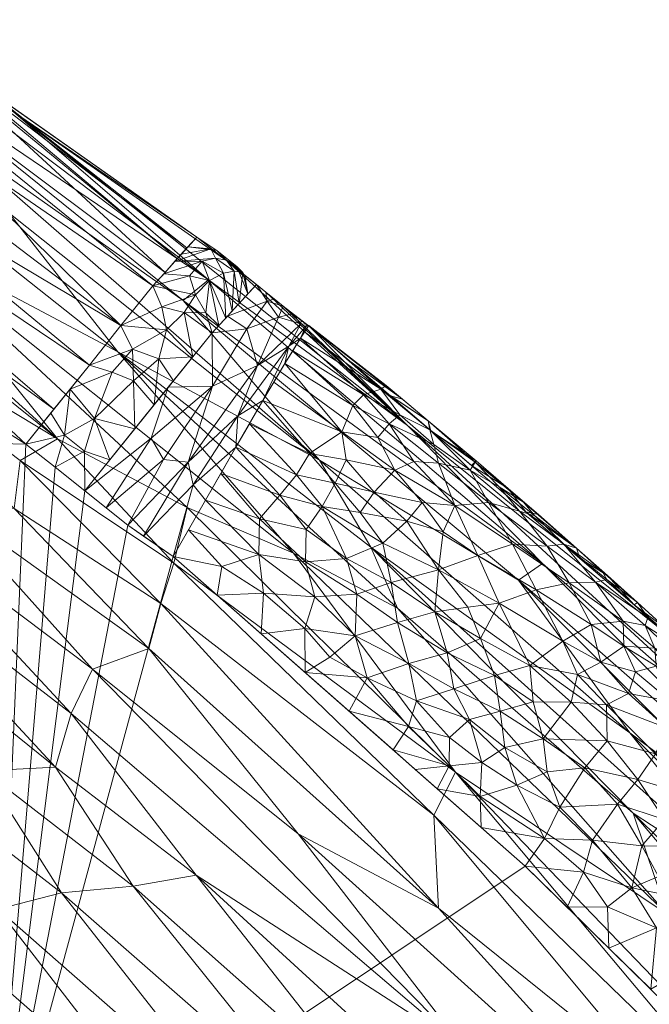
# Model space of a CAD drawing. Header units: millimetres. Extents: x -225 to 225, y 0 to 300.
# Tile 117 of 125: x 164 to 177, y 233 to 254. Entities that reach past the tile are written whole.
import ezdxf

# ---------------------------------------------------------------- set-up
doc = ezdxf.new("R2010")
doc.units = ezdxf.units.MM
doc.layers.add('A-GENM', color=13, linetype='Continuous')

# ---------------------------------------------------------------- blocks, each defined once
blk = doc.blocks.new('MODEL_CLU032I0-1CAAULW00 - MODEL_CLU032I0-1CAAULW00-465174-Preview')
at = {"layer": 'A-GENM', "lineweight": 9}
mesh = blk.add_polyface(dxfattribs=at)
corners = [(218.828, 0), (-218.828, 0), (-218.82, -12.417, -0.414), (-218.814, -24.835, -0.828), (-216.333, -95.635, -3.188), (-213.926, -166.437, -5.548), (-213.909, -166.78, -5.559), (-213.889, -167.123, -5.571), (-212.397, -177.134, -5.904), (-209.488, -186.834, -6.228), (-205.487, -196.14, -6.538), (-200.61, -205.02, -6.834), (-195.003, -213.46, -7.115), (-188.777, -221.454, -7.382), (-182.013, -229, -7.633), (-174.782, -236.1, -7.87), (-167.177, -242.797, -8.093), (-166.192, -243.471, -8.116), (-165.263, -244.22, -8.141), (-164.625, -244.727, -8.158), (-163.992, -245.226, -8.174), (-131.353, -265.95, -8.865), (-95.504, -280.49, -9.35), (-57.855, -289.446, -9.648), (-19.368, -293.577, -9.786), (19.345, -293.578, -9.786), (57.833, -289.449, -9.648), (95.484, -280.496, -9.35), (131.335, -265.959, -8.865), (163.975, -245.244, -8.175), (165.291, -244.193, -8.14), (166.641, -243.158, -8.105), (167.597, -242.378, -8.079), (168.543, -241.588, -8.053), (175.907, -235.052, -7.835), (182.873, -228.095, -7.603), (189.391, -220.716, -7.357), (195.395, -212.914, -7.097), (200.808, -204.692, -6.823), (205.529, -196.055, -6.535), (209.421, -187.016, -6.234), (212.288, -177.603, -5.92), (213.835, -167.891, -5.596), (213.887, -167.158, -5.572), (213.925, -166.42, -5.547), (213.954, -165.617, -5.521), (213.98, -164.813, -5.494), (215.162, -129.818, -4.327), (216.361, -94.823, -3.161), (217.578, -59.828, -1.994), (218.814, -24.835, -0.828), (218.82, -12.417, -0.414), (0, -50.037, -1.668), (29.152, -51.205, -1.707), (58.105, -54.794, -1.826), (86.604, -61.031, -2.034), (114.259, -70.319, -2.344), (140.394, -83.275, -2.776), (163.807, -100.667, -3.356), (182.438, -123.099, -4.103), (193.382, -150.121, -5.004), (193.324, -179.269, -5.976), (182.157, -206.198, -6.873), (163.267, -228.413, -7.614), (139.879, -245.839, -8.195), (113.918, -259.141, -8.638), (86.439, -268.937, -8.965), (58.053, -275.669, -9.189), (29.146, -279.615, -9.32), (0, -280.917, -9.364), (-29.146, -279.615, -9.32), (-58.053, -275.669, -9.189), (-86.439, -268.937, -8.965), (-113.918, -259.141, -8.638), (-139.878, -245.839, -8.195), (-163.267, -228.413, -7.614), (-182.157, -206.198, -6.873), (-193.324, -179.269, -5.976), (-193.382, -150.121, -5.004), (-182.438, -123.1, -4.103), (-163.807, -100.667, -3.356), (-140.394, -83.275, -2.776), (-114.259, -70.32, -2.344), (-86.604, -61.031, -2.034), (-58.105, -54.794, -1.826), (-29.152, -51.205, -1.707), (172.5, -51.99, -1.733), (167.374, -64.358, -2.145), (155, -69.481, -2.316), (142.626, -64.358, -2.145), (137.5, -51.99, -1.733), (142.626, -39.623, -1.321), (155, -34.5, -1.15), (167.374, -39.623, -1.321)]
mesh.append_faces([[corners[k] for k in face] for face in [(83, 1, 82), (2, 82, 1), (55, 91, 54), (82, 3, 81), (90, 56, 89), (89, 57, 88), (49, 87, 48), (86, 50, 93), (58, 88, 57), (92, 53, 91), (44, 61, 43), (76, 14, 75), (14, 76, 13), (16, 75, 15), (75, 20, 74), (74, 21, 73), (21, 74, 20), (19, 75, 18), (70, 24, 69), (34, 63, 33), (35, 63, 34), (32, 63, 31), (25, 69, 24), (29, 64, 28), (65, 28, 64)]], dxfattribs={"vtx0": -1, "vtx1": -1})
mesh.append_faces([[corners[k] for k in face] for face in [(92, 0, 53)]], dxfattribs={"vtx0": -1, "vtx1": -1, "vtx2": -1})
mesh.append_faces([[corners[k] for k in face] for face in [(82, 2, 3), (1, 84, 85), (0, 52, 53), (90, 55, 56), (52, 0, 1), (55, 90, 91), (77, 6, 7), (77, 7, 8), (3, 80, 81), (86, 49, 50), (49, 86, 87), (0, 92, 93), (47, 59, 60, 46), (61, 44, 45), (76, 11, 12), (11, 76, 77), (76, 12, 13), (75, 14, 15), (75, 17, 18), (73, 21, 22), (23, 71, 72, 22), (35, 62, 63), (63, 32, 33), (63, 30, 31), (62, 36, 37), (62, 35, 36), (38, 61, 62), (25, 68, 69), (66, 26, 27), (63, 29, 30), (29, 63, 64), (65, 27, 28), (27, 65, 66)]], dxfattribs={"vtx0": -1, "vtx2": -1})
mesh.append_faces([[corners[k] for k in face] for face in [(83, 84, 1), (85, 52, 1), (53, 54, 91), (77, 78, 5), (5, 6, 77), (79, 80, 4), (8, 9, 77), (3, 4, 80), (87, 88, 58), (56, 57, 89), (51, 0, 93), (50, 51, 93), (41, 42, 61, 40), (60, 61, 45), (42, 43, 61), (47, 48, 59), (45, 46, 60), (10, 11, 77), (16, 17, 75), (19, 20, 75), (70, 71, 23), (23, 24, 70), (72, 73, 22), (39, 40, 61), (38, 39, 61), (37, 38, 62), (67, 68, 26), (66, 67, 26), (25, 26, 68), (9, 10, 77)]], dxfattribs={"vtx1": -1, "vtx2": -1})
mesh.append_faces([[corners[k] for k in face] for face in [(58, 59, 48, 87)]], dxfattribs={"vtx1": -1, "vtx2": -1, "vtx3": -1})
mesh.append_faces([[corners[k] for k in face] for face in [(4, 5, 78, 79)]], dxfattribs={"vtx1": -1, "vtx3": -1})
mesh = blk.add_polyface(dxfattribs=at)
corners = [(-154.116, -226.286, -20.31), (-149.918, -226.878, -28.346), (-158.42, -221.69, -22.113), (-151.441, -215.844, -45.734), (-157.06, -210.913, -43.944), (-157.888, -214.533, -37.299), (-149.519, -208.751, -57.364), (-140.434, -210.65, -66.105), (-146.959, -205.102, -64.417), (-144.546, -219.553, -50.089), (-153.513, -219.139, -37.286), (-148.84, -223.972, -36.474), (-170.234, -207.435, -23.498), (-165.325, -214.573, -21.661), (-163.678, -211.279, -31.618), (-135.263, -223.176, -56.351), (-142.217, -225.238, -44.374), (-164.162, -203.567, -41.435), (-159.882, -216.71, -29.764), (-146.374, -213.595, -55.677), (-155.416, -221.201, -29.91), (-132.692, -236.35, -36.231), (-138.793, -230.91, -38.823), (-142.315, -233.846, -25.599), (-144.736, -227.987, -35.388), (-148.333, -230.317, -22.602), (-169.542, -211.918, -12), (-159.535, -222.783, -12.509), (-165.274, -218.026, -12.279), (-139.312, -215.017, -62.385), (-133.333, -214.229, -69.602), (-133.971, -240.038, -23.586), (-138.875, -218.983, -57.917), (-131.813, -229.478, -50.717), (-132.889, -217.989, -65.689), (-142.319, -237.053, -13.197), (-135.788, -240.648, -13.37), (-156.02, -204.991, -52.673), (-173.81, -205.81, -11.721), (-153.797, -227.54, -12.738), (-148.058, -232.296, -12.968)]
mesh.append_faces([[corners[k] for k in face] for face in [(26, 12, 38), (40, 25, 39)]], dxfattribs={"vtx0": -1, "vtx1": -1})
mesh.append_faces([[corners[k] for k in face] for face in [(0, 1, 2), (3, 4, 5), (6, 7, 8), (9, 10, 11), (12, 13, 14), (15, 9, 16), (4, 17, 14), (14, 18, 5), (6, 4, 19), (13, 18, 14), (10, 20, 11), (2, 20, 18), (21, 22, 23), (23, 24, 25), (12, 26, 13), (27, 0, 2), (13, 28, 2), (18, 20, 10), (19, 29, 7), (30, 7, 29), (23, 31, 21), (19, 32, 29), (15, 16, 33), (22, 33, 16), (29, 32, 34), (19, 4, 3), (24, 16, 11), (23, 35, 31), (24, 23, 22), (0, 25, 1), (2, 18, 13), (5, 18, 10), (3, 10, 9), (4, 14, 5), (10, 3, 5), (19, 3, 9), (2, 1, 20), (11, 16, 9), (20, 1, 11), (24, 11, 1), (24, 1, 25), (16, 24, 22), (4, 6, 37), (7, 6, 19), (39, 25, 0), (40, 23, 25), (32, 19, 9), (9, 15, 32)]], dxfattribs={"vtx0": -1, "vtx1": -1, "vtx2": -1})
mesh.append_faces([[corners[k] for k in face] for face in [(2, 28, 27), (31, 35, 36), (0, 27, 39), (23, 40, 35)]], dxfattribs={"vtx0": -1, "vtx2": -1})
mesh.append_faces([[corners[k] for k in face] for face in [(26, 28, 13)]], dxfattribs={"vtx1": -1, "vtx2": -1})
mesh = blk.add_polyface(dxfattribs=at)
corners = [(-175.157, -242.645, -19.533), (-174.636, -242.281, -23.037), (-167.389, -248.332, -23.126), (-186.031, -233.202, -14.446), (-181.961, -236.671, -17.65), (-178.309, -240.744, -14.638), (-180.608, -236.314, -24.252), (-181.594, -236.18, -21.206), (-172.239, -245.633, -17.277), (-189.365, -228.739, -18.174), (-193.244, -225.172, -14.227), (-183.524, -232.51, -26.848), (-186.269, -230.375, -24.406), (-189.542, -225.883, -26.667), (-177.851, -235.062, -35.378), (-182.729, -228.297, -38.891), (-173.278, -238.133, -38.545), (-178.531, -228.981, -46.035), (-169.876, -236.801, -47.665), (-172.909, -235.19, -45.269), (-167.934, -248.783, -19.02), (-189.181, -227.88, -21.988), (-179.89, -235.427, -29.198), (-182.887, -231.533, -31.326), (-177.114, -237.244, -31.73), (-177.041, -238.982, -26.855), (-171.444, -242.999, -30.269), (-187.935, -226.468, -29.985), (-169.776, -242.871, -34.77), (-173.448, -232.172, -49.6), (-175.875, -225.289, -56.009), (-170.399, -230.577, -56.755), (-171.443, -231.112, -54.437), (-177.699, -231.337, -43.424), (-172.803, -237.199, -41.533), (-179.502, -230.703, -41.03), (-167.19, -242.651, -40.865), (-172.022, -241.681, -32.6), (-182.152, -231.307, -33.772), (-184.222, -228.089, -35.913), (-170.333, -244.878, -27.346), (-178.992, -226.878, -48.655), (-178.458, -225.35, -51.873), (-173.091, -230.936, -52.148), (-183.85, -225.193, -42.313), (-170.118, -247.77, -14.856), (-167.667, -235.905, -52.759), (-189.155, -223.346, -33.789)]
mesh.append_faces([[corners[k] for k in face] for face in [(3, 4, 5), (5, 8, 45)]], dxfattribs={"vtx0": -1, "vtx1": -1})
mesh.append_faces([[corners[k] for k in face] for face in [(0, 1, 2), (6, 1, 7), (4, 8, 5), (4, 0, 8), (11, 12, 13), (4, 9, 7), (14, 15, 16), (17, 18, 19), (9, 4, 3), (0, 4, 7), (0, 7, 1), (0, 20, 8), (21, 7, 9), (22, 23, 24), (25, 1, 6), (22, 26, 25), (22, 27, 23), (28, 14, 16), (29, 18, 17), (6, 12, 11), (30, 31, 32), (33, 34, 35), (36, 16, 34), (28, 37, 14), (38, 24, 23), (39, 15, 14), (12, 7, 21), (25, 6, 11), (22, 25, 11), (1, 25, 40), (22, 11, 27), (22, 24, 26), (7, 12, 6), (17, 41, 29), (42, 43, 29), (35, 44, 33), (33, 19, 34), (16, 15, 35), (16, 35, 34), (19, 33, 17), (26, 40, 25), (37, 26, 24), (32, 43, 42), (29, 43, 46), (38, 39, 14), (24, 38, 14), (47, 38, 23), (14, 37, 24)]], dxfattribs={"vtx0": -1, "vtx1": -1, "vtx2": -1})
mesh.append_faces([[corners[k] for k in face] for face in [(9, 3, 10)]], dxfattribs={"vtx0": -1, "vtx2": -1})
mesh = blk.add_polyface(dxfattribs=at)
corners = [(-159.911, -234.788, -64.807), (-160.991, -230.821, -68.488), (-158.062, -233.732, -68.199), (-156.348, -237.988, -64.709), (-152.44, -225.504, -82.659), (-144.669, -234.351, -80.943), (-151.767, -229.551, -79.371), (-148.586, -242.453, -67.487), (-148.471, -235.334, -76.377), (-146.129, -239.492, -73.822), (-153.563, -232.462, -74.531), (-161.533, -238.014, -58.068), (-164.76, -235.523, -57.569), (-163.386, -235.171, -59.935), (-159.021, -237.089, -62.68), (-160.207, -237.604, -60.44), (-161.523, -235.223, -62.281), (-155.811, -229.502, -75.523), (-159.234, -229.459, -71.879), (-161.683, -224.379, -74.764), (-155.436, -242.795, -58.84), (-156.684, -243.246, -56.451), (-160.923, -243.757, -49.305), (-165.431, -240.359, -48.47), (-164.967, -239.402, -50.906), (-143.752, -237.537, -78.331), (-155.986, -226.067, -78.828), (-154.964, -228.912, -76.92), (-154.09, -242.366, -61.212), (-152.105, -237.472, -70.172), (-145.96, -230.813, -83.377), (-141.103, -241.799, -75.812), (-138.996, -237.219, -82.799), (-144.367, -242.993, -71.181), (-151.135, -236.452, -72.434), (-140.538, -230.715, -87.949), (-147.322, -223.971, -88.452), (-140.289, -228.239, -90.362), (-138.659, -234.989, -85.352), (-145.794, -228.127, -86.054), (-150.661, -224.943, -84.763), (-167.127, -230.314, -61.615), (-165.551, -230.065, -63.954), (-163.888, -229.757, -66.371), (-163.382, -226.562, -70.625), (-163.08, -238.161, -55.683), (-164.634, -238.241, -53.269), (-158.416, -243.26, -53.998), (-160.009, -243.235, -51.687)]
mesh.append_faces([[corners[k] for k in face] for face in [(0, 1, 2), (3, 0, 2), (4, 5, 6), (3, 2, 7), (8, 9, 10), (11, 12, 13), (14, 15, 16), (17, 18, 19), (11, 15, 20), (20, 21, 11), (22, 23, 24), (5, 25, 6), (26, 27, 17), (14, 28, 15), (3, 14, 0), (29, 7, 2), (30, 5, 4), (31, 8, 25), (27, 6, 8), (6, 25, 8), (5, 30, 32), (9, 8, 31), (8, 10, 27), (33, 29, 34), (35, 36, 37), (17, 27, 10), (6, 27, 26), (17, 10, 18), (10, 9, 34), (1, 18, 2), (38, 30, 39), (39, 30, 40), (2, 18, 29), (34, 18, 10), (33, 34, 9), (18, 34, 29), (13, 41, 16), (42, 43, 0), (18, 1, 44), (11, 21, 45), (13, 16, 15), (11, 45, 12), (46, 45, 47), (48, 46, 47), (13, 15, 11), (28, 20, 15), (45, 21, 47), (16, 42, 0), (28, 14, 3), (0, 14, 16), (0, 43, 1), (24, 46, 48)]], dxfattribs={"vtx0": -1, "vtx1": -1, "vtx2": -1})
mesh = blk.add_polyface(dxfattribs=at)
corners = [(-167.389, -248.332, -23.126), (-167.934, -248.783, -19.02), (-175.157, -242.645, -19.533), (-169.174, -248.515, -14.883), (-169.549, -248.211, -14.864), (-172.239, -245.633, -17.277), (-170.118, -247.77, -14.856), (-169.747, -248.053, -14.847), (-169.937, -247.904, -14.835), (-168.334, -249.188, -14.872), (-168.971, -248.682, -14.862), (-163.723, -252.413, -17.065), (-169.355, -248.369, -14.872), (-169.776, -242.871, -34.77), (-173.278, -238.133, -38.545), (-167.478, -243.859, -37.412), (-170.399, -230.577, -56.755), (-164.76, -235.523, -57.569), (-166.308, -235.665, -55.164), (-161.056, -249.83, -35.181), (-163.08, -238.161, -55.683), (-164.634, -238.241, -53.269), (-167.19, -242.651, -40.865), (-163.864, -244.874, -41.91), (-164.672, -245.338, -39.248), (-162.055, -252.101, -24.869), (-170.333, -244.878, -27.346), (-163.621, -250.229, -27.456), (-174.636, -242.281, -23.037), (-171.444, -242.999, -30.269), (-165.975, -247.222, -31.201), (-167.682, -249.704, -14.883), (-167.127, -230.314, -61.615), (-168.692, -230.515, -59.246), (-172.623, -225.183, -60.804), (-165.551, -230.065, -63.954), (-161.523, -235.223, -62.281), (-173.448, -232.172, -49.6), (-164.967, -239.402, -50.906), (-165.431, -240.359, -48.47), (-167.667, -235.905, -52.759), (-171.443, -231.112, -54.437), (-169.876, -236.801, -47.665), (-166.649, -240.808, -45.711), (-172.909, -235.19, -45.269), (-172.022, -241.681, -32.6), (-160.933, -253.533, -22.232), (-172.803, -237.199, -41.533), (-166.904, -241.78, -43.289), (-163.741, -243.835, -44.391), (-174.177, -225.326, -58.449), (-163.386, -235.171, -59.935), (-173.091, -230.936, -52.148), (-162.121, -244.043, -46.781)]
mesh.append_faces([[corners[k] for k in face] for face in [(6, 7, 8)]], dxfattribs={"vtx0": -1})
mesh.append_faces([[corners[k] for k in face] for face in [(7, 6, 4), (9, 11, 31)]], dxfattribs={"vtx0": -1, "vtx1": -1})
mesh.append_faces([[corners[k] for k in face] for face in [(0, 1, 2), (3, 4, 5), (11, 9, 5), (4, 6, 5), (3, 5, 9), (13, 14, 15), (16, 17, 18), (15, 19, 13), (20, 21, 18), (22, 23, 24), (25, 26, 27), (0, 28, 26), (26, 29, 30), (17, 20, 18), (32, 33, 34), (32, 35, 36), (37, 38, 39), (40, 41, 18), (42, 43, 44), (19, 30, 13), (45, 30, 29), (46, 1, 0), (0, 26, 25), (30, 27, 26), (22, 47, 48), (23, 22, 48), (22, 24, 15), (49, 23, 48), (43, 49, 48), (48, 47, 44), (43, 42, 39), (48, 44, 43), (1, 11, 5), (33, 17, 16), (33, 16, 50), (41, 16, 18), (18, 21, 40), (33, 32, 51), (33, 51, 17), (52, 41, 40), (21, 38, 40), (37, 40, 38), (43, 39, 53), (39, 42, 37), (22, 15, 14), (19, 15, 24), (30, 45, 13)]], dxfattribs={"vtx0": -1, "vtx1": -1, "vtx2": -1})
mesh.append_faces([[corners[k] for k in face] for face in [(12, 4, 3)]], dxfattribs={"vtx1": -1})
mesh.append_faces([[corners[k] for k in face] for face in [(9, 10, 3)]], dxfattribs={"vtx2": -1})
mesh = blk.add_polyface(dxfattribs=at)
corners = [(-175.531, -237.372, -8.09), (-175.195, -236.7, -7.934), (-176.234, -236.664, -8.056), (-176.778, -237.439, -8.395), (-177.298, -236.54, -8.244), (-177.789, -237.109, -8.602), (-176.038, -235.969, -7.914), (-177.618, -234.763, -7.905), (-178.381, -235.363, -8.167), (-177.082, -235.629, -7.982), (-175.775, -239.649, -8.99), (-175.17, -238.856, -8.423), (-176.55, -238.811, -8.898), (-176.538, -239.591, -9.341), (-177.594, -238.53, -9.252), (-178.299, -237.64, -9.091), (-178.536, -238.286, -9.66), (-177.215, -237.971, -8.767), (-176.068, -238.224, -8.463), (-177.658, -235.873, -8.141), (-177.494, -233.438, -7.781), (-176.59, -234.326, -7.811), (-177.836, -239.091, -9.802), (-175.259, -238.138, -8.224), (-176.562, -235.223, -7.869), (-175.686, -235.213, -7.84), (-178.419, -233.971, -7.876), (-178.653, -234.586, -8.027), (-178.301, -236.521, -8.542)]
mesh.append_faces([[corners[k] for k in face] for face in [(20, 7, 21)]], dxfattribs={"vtx0": -1, "vtx1": -1})
mesh.append_faces([[corners[k] for k in face] for face in [(0, 1, 2), (3, 4, 5), (1, 6, 2), (7, 8, 9), (10, 11, 12), (13, 12, 14), (15, 16, 14), (14, 12, 17), (5, 17, 3), (0, 3, 18), (9, 19, 4), (16, 22, 14), (14, 17, 15), (22, 13, 14), (18, 3, 17), (18, 17, 12), (15, 17, 5), (0, 18, 23), (4, 3, 2), (9, 4, 2), (9, 24, 7), (12, 11, 18), (3, 0, 2), (6, 9, 2), (9, 6, 24), (24, 6, 25), (21, 7, 24), (7, 20, 26), (7, 27, 8), (5, 4, 28), (28, 4, 19), (9, 8, 19), (28, 19, 8)]], dxfattribs={"vtx0": -1, "vtx1": -1, "vtx2": -1})
mesh.append_faces([[corners[k] for k in face] for face in [(25, 21, 24)]], dxfattribs={"vtx1": -1, "vtx2": -1})
mesh = blk.add_polyface(dxfattribs=at)
corners = [(-175.259, -238.138, -8.224), (-174.342, -238.663, -8.173), (-174.598, -237.849, -8.044), (-174.12, -240.224, -8.615), (-174.953, -239.651, -8.661), (-174.878, -240.436, -9.007), (-173.241, -239.934, -8.28), (-173.092, -240.712, -8.486), (-175.775, -239.649, -8.99), (-175.913, -240.242, -9.415), (-176.068, -238.224, -8.463), (-175.17, -238.856, -8.423), (-174.238, -239.448, -8.369), (-174.216, -241.787, -9.489), (-173.812, -241.024, -8.857), (-175.594, -240.966, -9.739), (-176.204, -241.325, -10.563), (-175.017, -242.079, -10.281), (-176.038, -235.969, -7.914), (-174.782, -236.1, -7.87), (-175.686, -235.213, -7.84), (-173.579, -239.272, -8.179), (-173.841, -238.338, -8.033), (-175.531, -237.372, -8.09), (-175.195, -236.7, -7.934), (-173.807, -237.609, -7.938), (-173.831, -236.938, -7.898), (-173.54, -241.702, -9.092), (-173.144, -238.885, -8.041), (-173.141, -238.268, -7.963), (-172.881, -237.775, -7.926)]
mesh.append_faces([[corners[k] for k in face] for face in [(0, 1, 2), (3, 4, 5), (6, 3, 7), (8, 9, 5), (0, 10, 11), (6, 12, 3), (5, 13, 14), (15, 16, 17), (15, 17, 13), (15, 13, 5), (15, 5, 9), (3, 5, 14), (11, 8, 4), (7, 3, 14), (4, 3, 12), (21, 12, 6), (11, 4, 12), (5, 4, 8), (11, 12, 1), (21, 1, 12), (1, 21, 22), (1, 0, 11), (23, 0, 2), (24, 2, 25), (24, 23, 2), (19, 18, 24), (14, 13, 27), (21, 28, 22), (22, 2, 1), (22, 29, 25), (24, 25, 26), (22, 25, 2)]], dxfattribs={"vtx0": -1, "vtx1": -1, "vtx2": -1})
mesh.append_faces([[corners[k] for k in face] for face in [(18, 19, 20)]], dxfattribs={"vtx0": -1, "vtx2": -1})
mesh.append_faces([[corners[k] for k in face] for face in [(26, 19, 24), (30, 26, 25)]], dxfattribs={"vtx1": -1, "vtx2": -1})
mesh = blk.add_polyface(dxfattribs=at)
corners = [(-170.979, -239.449, -7.982), (-171.93, -238.612, -7.954), (-172.262, -239.121, -7.997), (-171.109, -241.079, -8.174), (-171.366, -240.17, -8.054), (-172.267, -240.479, -8.229), (-173.812, -241.024, -8.857), (-172.83, -241.601, -8.756), (-173.092, -240.712, -8.486), (-169.125, -242.006, -8.108), (-170.019, -241.24, -8.081), (-170.232, -241.926, -8.219), (-172.021, -241.369, -8.425), (-169.078, -241.123, -8.037), (-168.127, -241.96, -8.065), (-173.141, -238.268, -7.963), (-172.881, -237.775, -7.926), (-173.807, -237.609, -7.938), (-172.431, -239.675, -8.088), (-173.144, -238.885, -8.041), (-173.579, -239.272, -8.179), (-171.885, -242.234, -8.704), (-173.241, -239.934, -8.28), (-171.142, -241.984, -8.406), (-170.556, -240.619, -8.048), (-170.029, -240.286, -8.01), (-172.405, -238.193, -7.94), (-173.54, -241.702, -9.092), (-173.841, -238.338, -8.033)]
mesh.append_faces([[corners[k] for k in face] for face in [(13, 9, 14), (25, 10, 13)]], dxfattribs={"vtx0": -1, "vtx1": -1})
mesh.append_faces([[corners[k] for k in face] for face in [(3, 4, 5), (6, 7, 8), (9, 10, 11), (5, 12, 3), (8, 12, 5), (15, 2, 1), (16, 17, 15), (18, 19, 20), (12, 7, 21), (8, 5, 22), (21, 23, 12), (12, 23, 3), (11, 10, 3), (24, 3, 10), (18, 22, 5), (4, 0, 2), (10, 25, 24), (5, 4, 18), (18, 2, 19), (8, 7, 12), (7, 6, 27), (10, 9, 13), (3, 23, 11), (18, 20, 22), (2, 18, 4), (19, 2, 15), (19, 15, 28), (25, 4, 24), (3, 24, 4)]], dxfattribs={"vtx0": -1, "vtx1": -1, "vtx2": -1})
mesh.append_faces([[corners[k] for k in face] for face in [(0, 1, 2), (25, 0, 4), (26, 16, 15), (1, 26, 15)]], dxfattribs={"vtx1": -1, "vtx2": -1})
mesh = blk.add_polyface(dxfattribs=at)
corners = [(-160.953, -254.051, -19.496), (-167.934, -248.783, -19.02), (-160.933, -253.533, -22.232), (-163.723, -252.413, -17.065), (-163.621, -250.229, -27.456), (-165.975, -247.222, -31.201), (-159.692, -252.201, -31.12), (-164.672, -245.338, -39.248), (-157.656, -249.57, -42.66), (-153.42, -254.385, -38.451), (-155.104, -254.719, -33.902), (-161.056, -249.83, -35.181), (-151.44, -252.689, -46.192), (-160.923, -243.757, -49.305), (-154.34, -248.707, -50.006), (-158.416, -243.26, -53.998), (-156.684, -243.246, -56.451), (-152.163, -247.873, -54.717), (-150.354, -247.793, -57.275), (-139.262, -256.158, -56.24), (-146.743, -252.647, -53.269), (-155.436, -242.795, -58.84), (-149.407, -247.168, -59.518), (-143.302, -251.179, -60.277), (-152.954, -248.555, -52.354), (-160.009, -243.235, -51.687), (-147.867, -253.123, -50.74), (-162.121, -244.043, -46.781), (-146.562, -246.449, -64.018), (-154.09, -242.366, -61.212), (-156.348, -237.988, -64.709), (-148.586, -242.453, -67.487), (-142.063, -246.456, -68.847), (-152.105, -237.472, -70.172), (-144.367, -242.993, -71.181), (-166.649, -240.808, -45.711), (-163.741, -243.835, -44.391), (-163.864, -244.874, -41.91), (-151.299, -253.869, -43.686), (-146.837, -257.721, -41.725), (-155.425, -253.717, -36.238), (-148.6, -253.73, -48.372), (-159.383, -255.558, -15.004), (-167.682, -249.704, -14.883), (-162.055, -252.101, -24.869), (-167.389, -248.332, -23.126), (-155.749, -256.319, -26.47), (-156.338, -255.245, -29.069), (-138.538, -250.462, -66.656), (-165.431, -240.359, -48.47), (-164.967, -239.402, -50.906), (-141.708, -250.969, -62.458), (-140.373, -250.55, -64.591)]
mesh.append_faces([[corners[k] for k in face] for face in [(0, 1, 2), (3, 1, 0), (4, 5, 6), (7, 8, 9), (10, 6, 11), (12, 13, 14), (15, 16, 17), (18, 19, 20), (18, 21, 22), (18, 23, 19), (17, 24, 15), (24, 14, 25), (14, 24, 26), (27, 13, 12), (28, 23, 29), (30, 28, 29), (28, 30, 31), (32, 33, 34), (35, 27, 36), (8, 37, 36), (12, 8, 27), (8, 38, 39), (7, 9, 40), (14, 26, 41), (44, 2, 45), (4, 46, 44), (4, 6, 47), (11, 6, 5), (48, 31, 32), (33, 32, 31), (7, 37, 8), (8, 36, 27), (23, 22, 29), (16, 21, 18), (17, 18, 20), (29, 22, 21), (23, 18, 22), (18, 17, 16), (24, 17, 20), (14, 13, 25), (20, 26, 24), (14, 41, 12), (49, 13, 27), (24, 25, 15), (50, 25, 13), (23, 28, 51), (52, 51, 28), (31, 52, 28), (8, 12, 38), (40, 10, 11), (7, 40, 11)]], dxfattribs={"vtx0": -1, "vtx1": -1, "vtx2": -1})
mesh.append_faces([[corners[k] for k in face] for face in [(42, 43, 3)]], dxfattribs={"vtx1": -1, "vtx2": -1})
mesh = blk.add_polyface(dxfattribs=at)
corners = [(-177.015, -239.837, -9.82), (-176.414, -240.514, -9.947), (-175.913, -240.242, -9.415), (-176.204, -241.325, -10.563), (-175.73, -242.225, -11.188), (-175.017, -242.079, -10.281), (-177.371, -241.303, -12.141), (-178.114, -240.831, -12.716), (-177.431, -241.48, -12.844), (-176.538, -239.591, -9.341), (-176.896, -241.396, -11.485), (-177.211, -241.802, -13.757), (-176.543, -242.302, -12.979), (-177.583, -240.811, -11.53), (-178.534, -239.718, -11.151), (-177.61, -240.422, -10.974), (-177.918, -239.667, -10.403), (-177.836, -239.091, -9.802), (-177.163, -240.299, -10.364), (-176.911, -240.857, -10.74), (-178.752, -239.971, -11.944), (-178.102, -240.611, -12.056), (-176.302, -242.244, -12.127), (-177.136, -241.749, -14.669), (-177.85, -241.221, -14.134), (-178.269, -240.833, -13.564), (-178.403, -239.069, -10.235), (-175.594, -240.966, -9.739), (-175.775, -239.649, -8.99), (-176.55, -238.811, -8.898), (-178.309, -240.744, -14.638)]
mesh.append_faces([[corners[k] for k in face] for face in [(23, 24, 30)]], dxfattribs={"vtx0": -1, "vtx1": -1})
mesh.append_faces([[corners[k] for k in face] for face in [(0, 1, 2), (3, 4, 5), (6, 7, 8), (0, 2, 9), (4, 3, 10), (11, 12, 8), (10, 13, 6), (14, 15, 16), (0, 17, 16), (0, 16, 18), (18, 1, 0), (3, 19, 10), (10, 19, 13), (13, 20, 21), (6, 22, 10), (23, 11, 24), (8, 25, 11), (24, 11, 25), (25, 8, 7), (15, 18, 16), (0, 9, 17), (26, 16, 17), (15, 19, 18), (1, 3, 27), (1, 18, 19), (2, 1, 27), (2, 28, 9), (29, 9, 28), (19, 15, 13), (1, 19, 3), (7, 6, 21), (22, 6, 8), (14, 13, 15), (6, 13, 21)]], dxfattribs={"vtx0": -1, "vtx1": -1, "vtx2": -1})
mesh = blk.add_polyface(dxfattribs=at)
corners = [(-175.254, -243.017, -11.827), (-173.99, -243.967, -11.589), (-174.506, -243.061, -10.896), (-175.017, -242.079, -10.281), (-175.73, -242.225, -11.188), (-174.216, -241.787, -9.489), (-173.759, -242.821, -9.989), (-176.896, -241.396, -11.485), (-176.302, -242.244, -12.127), (-174.654, -243.774, -12.381), (-174.792, -243.76, -14.732), (-174.41, -244.269, -14.184), (-175.065, -243.702, -14.159), (-173.594, -244.664, -12.349), (-174.218, -244.3, -12.879), (-176.543, -242.302, -12.979), (-175.614, -243.061, -12.747), (-175.891, -242.978, -13.761), (-175.964, -242.755, -14.701), (-177.431, -241.48, -12.844), (-174.988, -243.674, -13.035), (-176.451, -242.467, -13.535), (-177.211, -241.802, -13.757), (-176.557, -242.388, -14.087), (-174.742, -243.973, -13.648), (-177.136, -241.749, -14.669), (-173.62, -244.766, -14.763), (-173.696, -244.835, -13.332)]
mesh.append_faces([[corners[k] for k in face] for face in [(10, 17, 18)]], dxfattribs={"vtx0": -1, "vtx1": -1})
mesh.append_faces([[corners[k] for k in face] for face in [(0, 1, 2), (3, 4, 2), (5, 3, 6), (7, 8, 4), (1, 0, 9), (10, 11, 12), (13, 9, 14), (15, 16, 8), (8, 0, 4), (6, 3, 2), (8, 16, 0), (15, 8, 19), (0, 16, 9), (2, 4, 0), (20, 9, 16), (16, 15, 21), (9, 20, 14), (21, 22, 23), (23, 18, 17), (20, 17, 24), (11, 27, 24), (11, 24, 12), (24, 17, 12), (17, 10, 12), (17, 20, 16), (14, 24, 27), (24, 14, 20), (21, 23, 17), (25, 23, 22), (16, 21, 17), (22, 21, 15)]], dxfattribs={"vtx0": -1, "vtx1": -1, "vtx2": -1})
mesh.append_faces([[corners[k] for k in face] for face in [(11, 10, 26)]], dxfattribs={"vtx0": -1, "vtx2": -1})
mesh.append_faces([[corners[k] for k in face] for face in [(25, 18, 23)]], dxfattribs={"vtx1": -1, "vtx2": -1})
mesh = blk.add_polyface(dxfattribs=at)
corners = [(-173.696, -244.835, -13.332), (-172.687, -245.732, -13.786), (-172.718, -245.534, -12.758), (-171.664, -246.415, -12.776), (-173.011, -243.332, -9.896), (-172.91, -242.511, -9.261), (-173.759, -242.821, -9.989), (-173.259, -243.897, -10.639), (-172.906, -244.815, -11.488), (-172.376, -244.851, -10.909), (-172.552, -243.966, -10.117), (-174.506, -243.061, -10.896), (-172.809, -245.222, -12.11), (-172.075, -245.858, -12.172), (-174.216, -241.787, -9.489), (-172.83, -241.601, -8.756), (-171.885, -242.234, -8.704), (-172.225, -243.564, -9.584), (-171.701, -243.086, -9.037), (-173.54, -241.702, -9.092), (-173.99, -243.967, -11.589), (-173.594, -244.664, -12.349), (-171.967, -244.667, -10.328), (-174.654, -243.774, -12.381), (-173.721, -244.864, -14.093), (-172.745, -245.517, -14.786), (-171.869, -246.268, -14.809), (-173.62, -244.766, -14.763), (-172.13, -246.202, -14.281), (-174.41, -244.269, -14.184), (-171.839, -245.666, -11.441), (-174.218, -244.3, -12.879)]
mesh.append_faces([[corners[k] for k in face] for face in [(0, 1, 2), (1, 3, 2), (4, 5, 6), (7, 8, 9), (4, 7, 10), (11, 7, 6), (12, 2, 13), (5, 14, 6), (15, 5, 16), (17, 18, 5), (15, 19, 5), (7, 11, 20), (8, 20, 21), (7, 22, 10), (21, 20, 23), (21, 0, 2), (12, 21, 2), (24, 1, 0), (7, 20, 8), (1, 26, 28), (24, 29, 27), (1, 24, 25), (0, 29, 24), (5, 19, 14), (12, 30, 8), (30, 12, 13), (8, 21, 12), (7, 9, 22), (30, 9, 8), (4, 10, 17), (5, 4, 17), (7, 4, 6), (21, 31, 0)]], dxfattribs={"vtx0": -1, "vtx1": -1, "vtx2": -1})
mesh.append_faces([[corners[k] for k in face] for face in [(24, 27, 25)]], dxfattribs={"vtx0": -1, "vtx2": -1})
mesh.append_faces([[corners[k] for k in face] for face in [(25, 26, 1)]], dxfattribs={"vtx1": -1, "vtx2": -1})
mesh = blk.add_polyface(dxfattribs=at)
corners = [(-170.03, -242.679, -8.366), (-171.142, -241.984, -8.406), (-170.921, -242.752, -8.61), (-171.517, -244.19, -9.623), (-170.677, -244.38, -9.308), (-171.216, -243.745, -9.186), (-167.872, -244.018, -8.302), (-169.04, -243.613, -8.423), (-168.201, -244.591, -8.571), (-167.505, -243.374, -8.192), (-169.022, -242.843, -8.232), (-170.393, -243.877, -8.916), (-169.839, -244.563, -9.042), (-170.915, -244.885, -9.78), (-171.701, -243.086, -9.037), (-168.225, -242.58, -8.112), (-167.177, -242.797, -8.093), (-168.127, -241.96, -8.065), (-169.475, -244.123, -8.712), (-169.125, -242.006, -8.108), (-170.232, -241.926, -8.219), (-171.885, -242.234, -8.704), (-170.048, -243.38, -8.595), (-172.91, -242.511, -9.261), (-172.225, -243.564, -9.584), (-172.552, -243.966, -10.117), (-171.967, -244.667, -10.328), (-168.53, -245.164, -8.84)]
mesh.append_faces([[corners[k] for k in face] for face in [(6, 7, 8), (9, 10, 6), (16, 15, 9)]], dxfattribs={"vtx0": -1, "vtx1": -1})
mesh.append_faces([[corners[k] for k in face] for face in [(0, 1, 2), (3, 4, 5), (11, 4, 12), (4, 3, 13), (11, 2, 14), (8, 7, 18), (19, 15, 17), (20, 1, 0), (20, 10, 19), (15, 10, 9), (10, 15, 19), (2, 1, 21), (14, 2, 21), (2, 22, 0), (23, 14, 21), (11, 5, 4), (7, 0, 22), (10, 20, 0), (22, 18, 7), (6, 10, 7), (0, 7, 10), (11, 18, 22), (2, 11, 22), (5, 11, 14), (14, 24, 5), (3, 5, 24), (25, 3, 24), (26, 13, 3), (27, 18, 12), (11, 12, 18), (3, 25, 26)]], dxfattribs={"vtx0": -1, "vtx1": -1, "vtx2": -1})
mesh.append_faces([[corners[k] for k in face] for face in [(15, 16, 17)]], dxfattribs={"vtx0": -1, "vtx2": -1})
mesh = blk.add_polyface(dxfattribs=at)
corners = [(-168.971, -248.682, -14.862), (-168.018, -247.633, -10.219), (-165.263, -244.22, -8.141), (-166.192, -243.471, -8.116), (-167.177, -242.797, -8.093), (-167.872, -244.018, -8.302), (-168.53, -245.164, -8.84), (-169.114, -246.169, -9.677), (-169.588, -246.969, -10.765), (-169.925, -247.522, -12.044), (-170.105, -247.792, -13.435), (-170.118, -247.77, -14.856), (-169.937, -247.904, -14.835), (-169.753, -248.048, -14.847), (-169.549, -248.211, -14.864), (-169.355, -248.369, -14.872), (-169.174, -248.515, -14.883), (-168.994, -246.927, -10.268), (-168.347, -247.995, -11.82), (-169.448, -247.972, -12.263), (-166.532, -243.239, -8.108), (-170.052, -247.819, -14.848), (-168.568, -245.842, -9.221), (-169.671, -247.344, -11.388), (-167.501, -244.84, -8.467), (-165.727, -243.846, -8.128), (-168.767, -247.723, -10.942), (-167.069, -246.457, -9.503), (-166.964, -244.896, -8.381), (-166.701, -245.356, -8.453), (-168.02, -246.479, -9.361), (-167.603, -244.344, -8.348), (-169.206, -248.319, -12.673), (-170.042, -247.77, -13.063), (-169.931, -247.829, -12.974)]
mesh.append_faces([[corners[k] for k in face] for face in [(20, 24, 3), (8, 23, 7), (27, 30, 1), (2, 29, 27), (4, 31, 20), (6, 31, 5), (16, 32, 15), (13, 34, 12)]], dxfattribs={"vtx0": -1, "vtx1": -1})
mesh.append_faces([[corners[k] for k in face] for face in [(33, 34, 23), (21, 33, 10), (31, 6, 22), (34, 13, 19), (34, 17, 23), (17, 22, 23), (22, 17, 24), (25, 28, 29), (21, 34, 33), (22, 7, 23), (17, 30, 24), (32, 18, 26), (22, 24, 31), (27, 29, 30), (24, 20, 31), (17, 19, 26), (26, 19, 32), (24, 28, 3), (1, 30, 26), (29, 28, 30), (24, 30, 28), (17, 26, 30), (14, 32, 19), (9, 33, 23), (17, 34, 19)]], dxfattribs={"vtx0": -1, "vtx1": -1, "vtx2": -1})
mesh.append_faces([[corners[k] for k in face] for face in [(29, 2, 25), (26, 18, 1), (31, 4, 5), (33, 9, 10), (19, 13, 14), (32, 14, 15), (34, 21, 12)]], dxfattribs={"vtx0": -1, "vtx2": -1})
mesh.append_faces([[corners[k] for k in face] for face in [(0, 18, 32), (25, 3, 28), (8, 9, 23), (6, 7, 22), (16, 0, 32)]], dxfattribs={"vtx1": -1, "vtx2": -1})
mesh.append_faces([[corners[k] for k in face] for face in [(10, 11, 21)]], dxfattribs={"vtx2": -1})
mesh = blk.add_polyface(dxfattribs=at)
corners = [(-170.819, -245.496, -10.231), (-169.588, -246.969, -10.765), (-169.351, -246.569, -10.221), (-171.055, -246.061, -11.077), (-169.757, -247.245, -11.405), (-169.114, -246.169, -9.677), (-168.822, -245.667, -9.259), (-170.121, -245.021, -9.432), (-172.075, -245.858, -12.172), (-171.664, -246.415, -12.776), (-171.284, -246.296, -11.734), (-169.475, -244.123, -8.712), (-168.53, -245.164, -8.84), (-168.201, -244.591, -8.571), (-172.687, -245.732, -13.786), (-171.777, -246.492, -13.746), (-170.105, -247.792, -13.435), (-170.112, -247.781, -14.16), (-171.869, -246.268, -14.809), (-170.994, -247.019, -14.833), (-172.13, -246.202, -14.281), (-171.839, -245.666, -11.441), (-171.593, -245.369, -10.758), (-172.376, -244.851, -10.909), (-170.118, -247.77, -14.856), (-170.015, -247.657, -12.739), (-169.925, -247.522, -12.044), (-171.967, -244.667, -10.328), (-172.718, -245.534, -12.758), (-170.677, -244.38, -9.308), (-169.839, -244.563, -9.042), (-170.915, -244.885, -9.78)]
mesh.append_faces([[corners[k] for k in face] for face in [(16, 15, 17), (4, 10, 26), (26, 9, 25)]], dxfattribs={"vtx0": -1, "vtx1": -1})
mesh.append_faces([[corners[k] for k in face] for face in [(8, 9, 10), (4, 3, 10), (14, 15, 9), (21, 22, 23), (15, 20, 17), (15, 16, 9), (17, 20, 19), (14, 20, 15), (0, 5, 7), (3, 22, 21), (0, 22, 3), (0, 3, 1), (3, 21, 10), (0, 27, 22), (23, 22, 27), (8, 10, 21), (9, 26, 10), (9, 8, 28), (29, 7, 30), (31, 27, 0), (31, 7, 29), (7, 31, 0), (30, 7, 6)]], dxfattribs={"vtx0": -1, "vtx1": -1, "vtx2": -1})
mesh.append_faces([[corners[k] for k in face] for face in [(0, 1, 2), (3, 4, 1), (11, 12, 13), (9, 16, 25)]], dxfattribs={"vtx0": -1, "vtx2": -1})
mesh.append_faces([[corners[k] for k in face] for face in [(5, 6, 7), (18, 19, 20), (6, 12, 30), (2, 5, 0)]], dxfattribs={"vtx1": -1, "vtx2": -1})
mesh.append_faces([[corners[k] for k in face] for face in [(19, 24, 17)]], dxfattribs={"vtx2": -1})
mesh = blk.add_polyface(dxfattribs=at)
corners = [(-163.992, -245.226, -8.174), (-164.625, -244.727, -8.158), (-165.263, -244.22, -8.141), (-168.018, -247.633, -10.219), (-168.971, -248.682, -14.862), (-168.334, -249.188, -14.872), (-167.682, -249.704, -14.883), (-166.731, -248.647, -10.248), (-166.344, -245.56, -8.956), (-165.362, -246.937, -9.211), (-168.597, -248.27, -13.04), (-167.207, -249.175, -12.566), (-164.529, -245.898, -8.581), (-167.495, -249.496, -13.974), (-165.804, -244.89, -8.548), (-165.473, -245.782, -8.349), (-167.181, -246.597, -9.588), (-167.028, -247.699, -9.666), (-167.657, -248.455, -10.783), (-168.308, -247.952, -11.629), (-166.317, -246.594, -8.78), (-168.784, -248.476, -13.951), (-168.325, -249.206, -13.509), (-168.262, -248.923, -12.295), (-166.969, -248.911, -11.407), (-166.046, -247.792, -9.73), (-168.724, -248.877, -14.866), (-168.548, -249.072, -14.206), (-168.118, -249.413, -14.235), (-168.676, -248.942, -13.621), (-168.493, -248.965, -12.961), (-168.088, -249.248, -12.832), (-167.797, -249.187, -12.072), (-167.351, -249.336, -13.27), (-167.958, -248.767, -11.531), (-168.163, -247.793, -10.924), (-167.881, -248.063, -10.539), (-167.409, -248.07, -10.192), (-166.93, -248.196, -9.987), (-167.525, -248.869, -11.183), (-167.987, -249.45, -13.371), (-164.827, -245.421, -8.219), (-165.26, -245.071, -8.206), (-164.946, -246.417, -8.896), (-167.6, -247.115, -9.903), (-166.763, -246.078, -9.272), (-166.867, -247.072, -9.2), (-166.298, -247.282, -9.087), (-165.853, -246.781, -8.722), (-168.452, -248.111, -12.335)]
mesh.append_faces([[corners[k] for k in face] for face in [(8, 15, 14), (10, 30, 49), (44, 46, 16), (5, 27, 26), (6, 28, 5), (19, 34, 35), (25, 38, 7), (7, 39, 24), (11, 40, 33), (0, 41, 12), (2, 42, 1), (12, 41, 43), (3, 37, 44), (9, 47, 25), (43, 48, 9)]], dxfattribs={"vtx0": -1, "vtx1": -1})
mesh.append_faces([[corners[k] for k in face] for face in [(37, 38, 17), (20, 46, 47), (26, 27, 21), (28, 22, 27), (3, 36, 37), (48, 43, 15), (19, 23, 34), (41, 42, 15), (15, 43, 41), (8, 20, 15), (44, 37, 17), (48, 47, 9), (10, 29, 30), (32, 34, 23), (18, 36, 34), (20, 45, 46), (27, 29, 21), (11, 31, 40), (31, 23, 30), (38, 25, 17), (23, 31, 32), (7, 18, 39), (28, 27, 5), (27, 22, 29), (22, 40, 31), (30, 29, 22), (31, 30, 22), (23, 49, 30), (40, 28, 13), (32, 31, 11), (34, 39, 18), (39, 32, 24), (34, 36, 35), (37, 36, 18), (38, 18, 7), (46, 44, 17), (18, 38, 37), (32, 39, 34), (28, 40, 22), (42, 41, 1), (15, 42, 14), (48, 20, 47), (47, 17, 25), (17, 47, 46), (15, 20, 48)]], dxfattribs={"vtx0": -1, "vtx1": -1, "vtx2": -1})
mesh.append_faces([[corners[k] for k in face] for face in [(20, 8, 45), (41, 0, 1), (40, 13, 33), (36, 3, 35), (46, 45, 16), (23, 19, 49)]], dxfattribs={"vtx0": -1, "vtx2": -1})
mesh.append_faces([[corners[k] for k in face] for face in [(2, 14, 42), (6, 13, 28), (10, 21, 29), (11, 24, 32)]], dxfattribs={"vtx1": -1, "vtx2": -1})
mesh.append_faces([[corners[k] for k in face] for face in [(21, 4, 26)]], dxfattribs={"vtx2": -1})
mesh = blk.add_polyface(dxfattribs=at)
corners = [(-167.263, -249.238, -12.839), (-167.472, -249.471, -13.861), (-159.67, -255.645, -13.507), (-158.735, -255.142, -11.041), (-166.997, -248.942, -11.543), (-161.78, -253.764, -12.259), (-154.72, -258.667, -12.424), (-149.817, -261.364, -11.679), (-147.718, -263.182, -12.764), (-155.628, -256.432, -10.236), (-151.772, -258.035, -9.633), (-159.013, -253.137, -9.483), (-151.217, -261.29, -13.695), (-161.155, -254.308, -14.979), (-163.992, -245.226, -8.174), (-164.595, -245.98, -8.631), (-158.134, -250.685, -8.417), (-166.046, -247.792, -9.73), (-159.884, -251.461, -8.935), (-167.682, -249.704, -14.883), (-156.119, -257.861, -15.052), (-151.084, -261.413, -15.125), (-154.118, -255.531, -9.087), (-147.644, -261.73, -10.553), (-165.362, -246.937, -9.211), (-156.756, -252.733, -8.678), (-152.366, -254.649, -8.546), (-145.499, -259.011, -8.691), (-147.672, -255.588, -8.52), (-148.064, -259.555, -9.267), (-147.273, -258.991, -8.89), (-161.424, -252.299, -10.058), (-166.731, -248.647, -10.248), (-155.832, -250.407, -8.347), (-144.388, -265.487, -14.415)]
mesh.append_faces([[corners[k] for k in face] for face in [(24, 25, 15), (17, 18, 24), (14, 16, 33)]], dxfattribs={"vtx0": -1, "vtx1": -1})
mesh.append_faces([[corners[k] for k in face] for face in [(3, 4, 5), (6, 7, 3), (8, 7, 6), (9, 10, 11), (12, 8, 6), (1, 13, 2), (17, 11, 18), (2, 6, 5), (6, 2, 12), (12, 2, 20), (10, 22, 11), (7, 23, 9), (23, 10, 9), (26, 27, 28), (10, 29, 22), (25, 26, 16), (22, 30, 25), (30, 22, 29), (18, 25, 24), (18, 22, 25), (3, 9, 31), (11, 22, 18), (31, 9, 11), (9, 3, 7), (16, 26, 33), (30, 26, 25), (15, 25, 16), (17, 31, 11), (3, 31, 32), (2, 5, 0), (3, 5, 6), (21, 34, 12)]], dxfattribs={"vtx0": -1, "vtx1": -1, "vtx2": -1})
mesh.append_faces([[corners[k] for k in face] for face in [(3, 32, 4), (2, 13, 20)]], dxfattribs={"vtx0": -1, "vtx2": -1})
mesh.append_faces([[corners[k] for k in face] for face in [(0, 1, 2), (14, 15, 16), (20, 21, 12), (4, 0, 5), (17, 32, 31), (28, 33, 26)]], dxfattribs={"vtx1": -1, "vtx2": -1})
mesh.append_faces([[corners[k] for k in face] for face in [(1, 19, 13)]], dxfattribs={"vtx2": -1})

msp = doc.modelspace()

# ---------------------------------------------------------------- block references
at = {"layer": 'A-GENM', "lineweight": 9, "rotation": 180}
msp.add_blockref('MODEL_CLU032I0-1CAAULW00 - MODEL_CLU032I0-1CAAULW00-465174-Preview', (0, 0, 850), dxfattribs=at)

doc.saveas('drawing.dxf')
